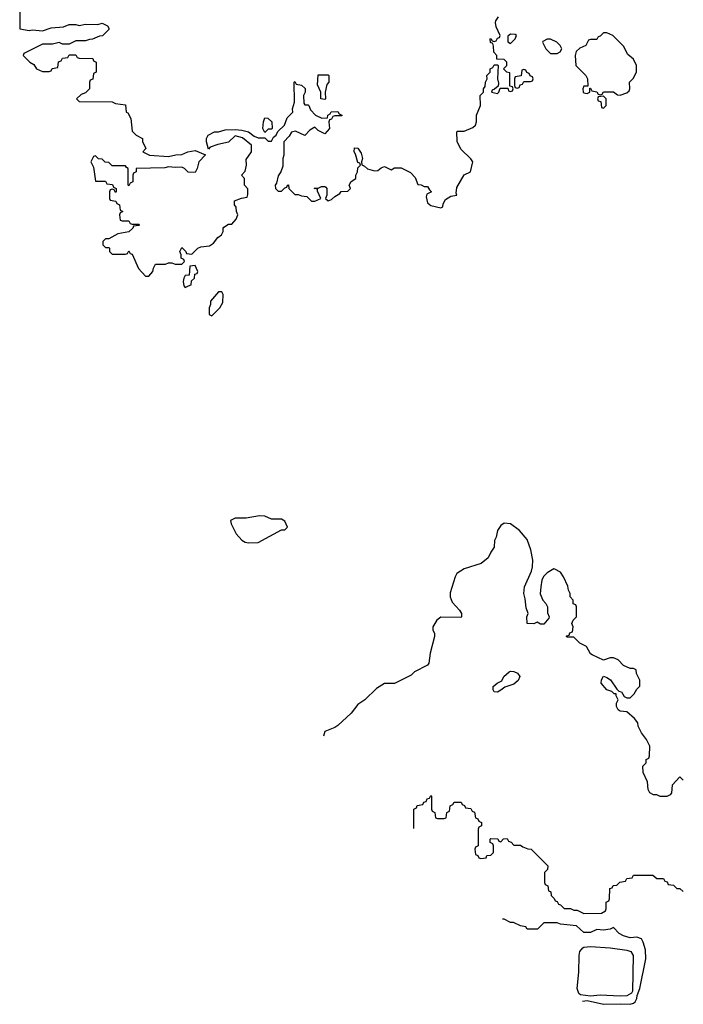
# Model space of a CAD drawing. Header units: inches. Extents: x 1980008 to 2252673, y 74414 to 260562.
# Tile 6 of 228: x 2080313 to 2084310, y 93796 to 99726. Entities that reach past the tile are written whole.
import ezdxf

# ---------------------------------------------------------------- set-up
doc = ezdxf.new("R2010")
doc.units = ezdxf.units.IN
doc.header["$MEASUREMENT"] = 0
doc.layers.add('C0089', color=7, linetype='Continuous')

msp = doc.modelspace()

# ---------------------------------------------------------------- linework, layer by layer
at = {"layer": 'C0089', "color": 5, "elevation": 40}
for points in [[(2080312.7, 99772.7), (2080314, 99670), (2080370, 99661), (2080390, 99664.7), (2080450, 99658), (2080503.1, 99676.9), (2080577.2, 99682.8), (2080610, 99698), (2080650, 99698), (2080670, 99691.3), (2080710, 99698.8), (2080783.1, 99696.9), (2080810, 99704.7), (2080842, 99690), (2080850, 99674), (2080850, 99666), (2080811.6, 99628.4), (2080792.7, 99627.3), (2080751.6, 99608.4), (2080732.7, 99607.3), (2080710, 99598), (2080650, 99598), (2080610, 99578), (2080570, 99578), (2080550, 99588), (2080510, 99578), (2080450, 99578), (2080338, 99522), (2080334, 99510), (2080374, 99470), (2080396.9, 99456.9), (2080414, 99430), (2080450, 99414), (2080490, 99414), (2080502, 99418), (2080507.3, 99432.7), (2080542, 99438), (2080547.3, 99472.7), (2080562, 99478), (2080570, 99494), (2080602, 99498), (2080610, 99514), (2080650, 99514), (2080658, 99498), (2080670, 99494), (2080752.7, 99492.7), (2080758, 99478), (2080774, 99470), (2080774, 99410), (2080758, 99402), (2080752.7, 99367.3), (2080738, 99362), (2080734, 99350), (2080734, 99310), (2080710, 99286), (2080683.6, 99276.4), (2080654, 99250), (2080670, 99234), (2080870, 99231.3), (2080890, 99222), (2080950, 99214), (2080954, 99170), (2080964.7, 99164.7), (2080982.8, 99130), (2080990, 99054), (2081014, 99030), (2081052, 99010), (2081052.7, 98992.7), (2081072, 98950), (2081054, 98930), (2081094, 98910), (2081210, 98901), (2081252.7, 98912.7), (2081290, 98914), (2081326, 98930), (2081370, 98938), (2081432, 98912), (2081392, 98870), (2081382, 98830), (2081370, 98806), (2081328.4, 98808.4), (2081306, 98830), (2081290, 98838), (2081250, 98835.3), (2081210, 98839), (2081186.4, 98833.6), (2081014, 98830), (2081014, 98810), (2080998, 98802), (2080994, 98790), (2080994, 98750), (2080978, 98742), (2080970, 98726), (2080966, 98730), (2080966, 98830), (2080955.3, 98835.3), (2080950, 98846), (2080870, 98846), (2080850, 98866), (2080827.3, 98867.3), (2080810, 98886), (2080787.3, 98887.3), (2080770, 98906), (2080758, 98902), (2080742, 98870), (2080756.9, 98836.9), (2080770, 98754), (2080830, 98754), (2080838, 98738), (2080872.7, 98732.7), (2080878, 98718), (2080894, 98710), (2080894, 98690), (2080890, 98686), (2080882, 98702), (2080870, 98706), (2080858, 98702), (2080854, 98690), (2080854, 98650), (2080858, 98638), (2080892.7, 98632.7), (2080898, 98618), (2080914, 98610), (2080918, 98578), (2080934, 98570), (2080918, 98562), (2080914, 98550), (2080918, 98518), (2080930, 98514), (2080970, 98514), (2080978, 98498), (2080990, 98494), (2081030, 98494), (2081034, 98490), (2081030, 98486), (2080998, 98482), (2080994, 98470), (2080970, 98448), (2080903.6, 98436.4), (2080850, 98406), (2080830, 98406), (2080814, 98390), (2080814, 98370), (2080830, 98354), (2080850, 98354), (2080854, 98350), (2080854, 98330), (2080870, 98314), (2080950, 98314), (2080962, 98318), (2080970, 98334), (2080978, 98318), (2080990, 98314), (2081028.1, 98228.1), (2081070, 98181), (2081090, 98182), (2081115.3, 98210), (2081118, 98230), (2081130, 98254), (2081190, 98254), (2081210, 98262), (2081230, 98262), (2081250, 98254), (2081290, 98254), (2081306, 98270), (2081302, 98282), (2081286, 98290), (2081286, 98310), (2081278, 98330), (2081290, 98354), (2081314, 98330), (2081318, 98318), (2081350, 98314), (2081386, 98350), (2081403.1, 98356.9), (2081456.4, 98363.6), (2081480.4, 98379.6), (2081505.6, 98414.4), (2081528, 98430), (2081538, 98450), (2081538, 98470), (2081543.1, 98476.9), (2081570, 98494), (2081590, 98494), (2081616.4, 98523.6), (2081626, 98550), (2081618, 98570), (2081616.4, 98596.4), (2081606, 98610), (2081606, 98634), (2081648.4, 98651.6), (2081682, 98658), (2081687.3, 98672.7), (2081687.3, 98707.3), (2081666, 98730), (2081666, 98770), (2081648, 98790), (2081670, 98814), (2081679, 98850), (2081676.4, 98883.6), (2081708.7, 98930), (2081708, 98970), (2081654, 99014), (2081610, 99026), (2081570.8, 98989.2), (2081505.4, 98974.6), (2081461, 98959), (2081450, 98946), (2081438, 98990), (2081438, 99010), (2081448.9, 99031.2), (2081486, 99050), (2081510, 99051.3), (2081550, 99062), (2081610, 99064.7), (2081650, 99061), (2081690, 99051), (2081724.7, 99024.7), (2081750, 99014), (2081790, 99014), (2081810, 98994), (2081830, 98994), (2081842, 99018), (2081858, 99030), (2081867.3, 99052.7), (2081908, 99090), (2081924.7, 99135.3), (2081958, 99170), (2081955.3, 99190), (2081968, 99230), (2081966, 99350), (2081970, 99354), (2081978, 99338), (2082010, 99332), (2082031.3, 99311.3), (2082032, 99290), (2082022, 99270), (2082023.6, 99223.6), (2082030, 99214), (2082050, 99214), (2082054, 99210), (2082063.6, 99183.6), (2082094, 99150), (2082132.7, 99132.7), (2082166, 99134), (2082168.4, 99151.6), (2082182, 99158), (2082188.4, 99171.6), (2082230, 99174), (2082238, 99158), (2082254, 99150), (2082254, 99146), (2082210, 99146), (2082198, 99142), (2082190, 99126), (2082178, 99122), (2082174, 99110), (2082178, 99070), (2082150, 99038), (2082110, 99058), (2082090, 99078), (2082059.6, 99060.4), (2082030, 99028), (2081974.6, 99054.6), (2081950, 99048), (2081936, 99024), (2081904.7, 98990), (2081904.7, 98910), (2081898, 98890), (2081896.9, 98843.1), (2081884.7, 98810), (2081870, 98786), (2081858.8, 98741.2), (2081852, 98730), (2081854, 98710), (2081870, 98694), (2081890, 98694), (2081910, 98714), (2081922, 98718), (2081926, 98730), (2081932, 98732), (2081934, 98710), (2081970, 98674), (2081990, 98674), (2082010, 98664.7), (2082042, 98662), (2082070, 98632), (2082090, 98632), (2082126, 98650), (2082106, 98694), (2082106, 98706), (2082086, 98710), (2082090, 98712), (2082110, 98712), (2082130, 98722), (2082150, 98722), (2082156.9, 98716.9), (2082162, 98710), (2082162, 98670), (2082154, 98650), (2082170, 98634), (2082190, 98642), (2082210, 98662), (2082240.4, 98679.6), (2082249.1, 98690.9), (2082290, 98694), (2082306, 98710), (2082298, 98730), (2082308.7, 98751.3), (2082338, 98770), (2082338, 98790), (2082348, 98810), (2082350, 98834), (2082366, 98850), (2082362, 98862), (2082350, 98866), (2082336.4, 98916.4), (2082328, 98930), (2082330, 98954), (2082350, 98952), (2082370, 98922), (2082378, 98890), (2082372, 98870), (2082372.7, 98852.7), (2082390, 98844.7), (2082407.9, 98827.9), (2082450, 98814.8), (2082470, 98818), (2082490, 98834), (2082510, 98842), (2082550, 98822), (2082570, 98834), (2082610, 98834), (2082666, 98806), (2082695.3, 98775.3), (2082710, 98734), (2082730, 98732), (2082750, 98722), (2082770, 98722), (2082781, 98701), (2082794, 98690), (2082764.7, 98675.3), (2082761, 98659), (2082770, 98622), (2082790, 98606), (2082850, 98592), (2082862, 98598), (2082863.1, 98616.9), (2082877.2, 98642.8), (2082910, 98664), (2082946, 98670), (2082942, 98682), (2082945.6, 98714.4), (2082990, 98792), (2083028, 98810), (2083042, 98870), (2083030, 98888), (2082970, 98946), (2082947.3, 98992.7), (2082946, 99050), (2082950, 99054), (2082990, 99054), (2083043.1, 99076.9), (2083058, 99090), (2083064, 99110), (2083064, 99150), (2083088.7, 99210), (2083086, 99270), (2083106, 99290), (2083106, 99310), (2083116.4, 99323.6), (2083118, 99350), (2083128, 99370), (2083126, 99390), (2083146, 99410), (2083146, 99430), (2083162, 99438), (2083170, 99454), (2083190, 99454), (2083194, 99450), (2083191, 99370), (2083196.9, 99343.1), (2083194, 99326), (2083172.7, 99307.3), (2083158, 99302), (2083154, 99290), (2083190, 99282), (2083198, 99290), (2083206, 99314), (2083254, 99314), (2083258, 99298), (2083270, 99294), (2083282, 99298), (2083286, 99310), (2083282, 99322), (2083266, 99326), (2083266, 99406), (2083246, 99410), (2083226, 99430), (2083246, 99450), (2083246, 99470), (2083230, 99486), (2083187.3, 99487.3), (2083186, 99510), (2083168, 99530), (2083167.3, 99567.3), (2083162, 99582), (2083148.4, 99588.4), (2083146, 99610), (2083150, 99612), (2083158, 99598), (2083170, 99594), (2083182, 99598), (2083190, 99614), (2083202, 99618), (2083206, 99630), (2083183.1, 99683.1), (2083178, 99710), (2083180.4, 99719.6), (2083196.4, 99743.6)], [(2084310, 95146), (2084290, 95166), (2084243.6, 95116.4), (2084238, 95070), (2084230, 95058), (2084210, 95048), (2084170, 95048), (2084150, 95058), (2084130, 95058), (2084108, 95070), (2084098, 95090), (2084094.6, 95134.6), (2084067.3, 95192.7), (2084066, 95230), (2084086, 95250), (2084086, 95270), (2084102, 95278), (2084107.3, 95292.7), (2084108, 95350), (2084088, 95390), (2084058, 95430), (2084038, 95470), (2084035.3, 95490), (2084016.5, 95516.5), (2083970, 95558), (2083930, 95562), (2083918, 95570), (2083908, 95590), (2083908, 95610), (2083918, 95630), (2083906, 95654), (2083906, 95666), (2083894, 95666), (2083879, 95679), (2083849.1, 95689.1), (2083815.3, 95730), (2083818, 95750), (2083829, 95771), (2083850, 95764.7), (2083871.3, 95750), (2083910, 95694), (2083922, 95682), (2083936.9, 95676.9), (2083954, 95650), (2083970, 95642), (2083990, 95642), (2084014.6, 95665.4), (2084030, 95694), (2084047.3, 95712.7), (2084047.3, 95747.3), (2084028.4, 95788.4), (2084026, 95810), (2084010, 95818), (2083990, 95818), (2083950, 95835.3), (2083918, 95870), (2083890, 95882), (2083870, 95882), (2083830, 95868), (2083760.4, 95900.4), (2083750, 95906), (2083726, 95950), (2083686, 95970), (2083650, 96006), (2083610, 96006), (2083606, 96010), (2083606, 96014), (2083622, 96018), (2083627.3, 96032.7), (2083642, 96038), (2083646, 96070), (2083638, 96090), (2083646, 96110), (2083666, 96130), (2083666, 96190), (2083662, 96202), (2083647.3, 96207.3), (2083646, 96230), (2083628, 96250), (2083628, 96270), (2083618, 96290), (2083614, 96314), (2083588, 96370), (2083570, 96398), (2083536.4, 96416.4), (2083530, 96418), (2083490, 96395.3), (2083467.5, 96372.5), (2083458, 96350), (2083451, 96310), (2083447.3, 96267.3), (2083464.7, 96230), (2083482, 96210), (2083492, 96190), (2083492.7, 96152.7), (2083502, 96130), (2083499.6, 96120.4), (2083470, 96086), (2083450, 96086), (2083430, 96098), (2083410, 96088), (2083368.7, 96088.7), (2083368.4, 96128.4), (2083375.3, 96150), (2083363.1, 96183.1), (2083358, 96238), (2083349, 96270), (2083353.2, 96310), (2083395.5, 96404.5), (2083401.2, 96430), (2083404, 96470), (2083391.9, 96531.9), (2083370, 96595.3), (2083324, 96650), (2083270, 96689), (2083230, 96692.7), (2083210, 96679), (2083191.3, 96650), (2083182, 96610), (2083172, 96590), (2083171.6, 96548.4), (2083150, 96518), (2083134.4, 96485.6), (2083092, 96450), (2082990, 96419.3), (2082946, 96390), (2082936, 96370), (2082906.4, 96273.6), (2082906, 96250), (2082918, 96218), (2082962, 96170), (2082974, 96150), (2082974, 96130), (2082970, 96126), (2082850, 96128), (2082824.7, 96110), (2082802, 96070), (2082802, 96050), (2082812, 96030), (2082811.6, 96011.6), (2082784.7, 95910), (2082778, 95850), (2082770, 95838), (2082690, 95798), (2082670, 95778), (2082570, 95728), (2082510, 95728), (2082461.4, 95698.6), (2082391.3, 95630), (2082350, 95602), (2082310, 95548.7), (2082230, 95475.3), (2082210, 95462), (2082150, 95438), (2082143.3, 95411.3)], [(2082686, 94855.2), (2082686, 94970), (2082702, 94978), (2082707.3, 94992.7), (2082742, 94998), (2082747.3, 95012.7), (2082762, 95018), (2082767.3, 95032.7), (2082782, 95038), (2082790, 95054), (2082794, 95050), (2082794, 94970), (2082798, 94958), (2082814, 94950), (2082818, 94918), (2082830, 94914), (2082870, 94914), (2082882, 94918), (2082886, 94950), (2082902, 94958), (2082906, 94990), (2082922, 94998), (2082930, 95014), (2082972.7, 95012.7), (2082978, 94998), (2082992.7, 94992.7), (2082998, 94978), (2083030, 94974), (2083038, 94958), (2083052.7, 94952.7), (2083058, 94918), (2083072.7, 94912.7), (2083078, 94898), (2083094, 94890), (2083094, 94870), (2083078, 94862), (2083074, 94850), (2083074, 94750), (2083058, 94742), (2083054, 94730), (2083058, 94698), (2083072.7, 94692.7), (2083078, 94678), (2083090, 94674), (2083122, 94678), (2083127.3, 94692.7), (2083150, 94694), (2083166, 94710), (2083166, 94750), (2083162, 94762), (2083146, 94770), (2083146, 94790), (2083150, 94794), (2083192, 94792), (2083198, 94778), (2083210, 94774), (2083227.3, 94792.7), (2083250, 94794), (2083258, 94778), (2083272.7, 94772.7), (2083290, 94754), (2083330, 94754), (2083343.6, 94743.6), (2083372.7, 94732.7), (2083394, 94730), (2083494, 94630), (2083492.7, 94607.3), (2083474, 94590), (2083474, 94530), (2083478, 94518), (2083494, 94510), (2083498, 94478), (2083512.7, 94472.7), (2083514, 94450), (2083532.7, 94432.7), (2083538, 94418), (2083550, 94414), (2083558, 94398), (2083570, 94394), (2083592.7, 94372.7), (2083630, 94372), (2083650, 94362), (2083670, 94362), (2083710, 94342), (2083816.4, 94343.6), (2083842, 94358), (2083846, 94370), (2083846, 94410), (2083862, 94418), (2083866, 94430), (2083867.3, 94492.7), (2083882, 94498), (2083888.4, 94511.6), (2083910, 94514), (2083928.4, 94531.6), (2083962, 94538), (2083970, 94554), (2084002, 94558), (2084010, 94574), (2084127.3, 94572.7), (2084150, 94554), (2084190, 94554), (2084198, 94538), (2084212.7, 94532.7), (2084218, 94518), (2084250, 94514), (2084270, 94494), (2084290, 94494), (2084310, 94474)], [(2083230, 94308), (2083220.5, 94307.6)], [(2083702.7, 93813.6), (2083730, 93818.8), (2083830, 93796.4), (2083930, 93799.3), (2083990, 93795.5), (2084010, 93803), (2084019.3, 93810), (2084029.3, 93830), (2084032, 93848), (2084049, 93890), (2084085.2, 94070), (2084083.2, 94123.2), (2084069.1, 94169.1), (2084058, 94190), (2084030, 94199), (2083990, 94195.3), (2083950, 94208.7), (2083922.7, 94222.7), (2083890, 94258), (2083870, 94248), (2083830, 94242), (2083790, 94246), (2083750, 94228), (2083710, 94228), (2083667.3, 94267.3), (2083570, 94278), (2083550, 94286), (2083470, 94286), (2083431.6, 94248.4), (2083370, 94248), (2083362, 94262), (2083328.4, 94268.4), (2083287.3, 94287.3), (2083270, 94288), (2083230, 94308)]]:
    msp.add_lwpolyline(points, dxfattribs=at)
for points in [[(2083270, 99638), (2083252.7, 99627.3), (2083252.7, 99592.7), (2083270, 99582), (2083298, 99610), (2083306, 99630), (2083296.4, 99636.4)], [(2083850, 99646), (2083830, 99646), (2083810, 99626), (2083798, 99622), (2083790, 99606), (2083750, 99606), (2083738, 99602), (2083722, 99570), (2083686.4, 99553.6), (2083665.4, 99534.6), (2083658, 99510), (2083662, 99450), (2083722, 99390), (2083732, 99370), (2083734, 99326), (2083710, 99326), (2083704.7, 99310), (2083706, 99290), (2083710, 99286), (2083730, 99282), (2083746, 99290), (2083746, 99314), (2083750, 99314), (2083758, 99298), (2083790, 99292), (2083798, 99278), (2083810, 99274), (2083822, 99278), (2083830, 99292), (2083890, 99292), (2083912.7, 99272.7), (2083930, 99272), (2083970, 99284.7), (2083983.1, 99296.9), (2083988.7, 99310), (2083986, 99350), (2084008.4, 99371.6), (2084028, 99410), (2084028.7, 99450), (2084010, 99488), (2083976.5, 99516.5), (2083950, 99566), (2083886, 99630)], [(2083510, 99608.7), (2083490, 99608), (2083464.7, 99595.3), (2083462, 99590), (2083482, 99550), (2083510, 99522), (2083550, 99522), (2083568.4, 99531.6), (2083578, 99550), (2083568, 99570), (2083548, 99590)], [(2083350, 99426), (2083338, 99422), (2083332.7, 99387.3), (2083298, 99382), (2083294, 99370), (2083294, 99330), (2083298, 99318), (2083310, 99314), (2083322, 99318), (2083327.3, 99332.7), (2083342, 99338), (2083350, 99354), (2083390, 99354), (2083402, 99358), (2083406, 99370), (2083402, 99382), (2083387.3, 99387.3), (2083382, 99402), (2083367.3, 99407.3), (2083362, 99422)], [(2082150, 99246), (2082126, 99250), (2082126, 99290), (2082107.3, 99332.7), (2082110, 99394), (2082170, 99394), (2082174, 99390), (2082174, 99350), (2082163.6, 99336.4), (2082152, 99290), (2082154, 99250)], [(2083830, 99266), (2083798, 99262), (2083794, 99250), (2083798, 99238), (2083812.7, 99232.7), (2083818, 99198), (2083830, 99194), (2083846, 99210), (2083846, 99250)], [(2081790, 99046), (2081778, 99070), (2081782, 99110), (2081790, 99134), (2081807.3, 99132.7), (2081832, 99110), (2081834, 99070), (2081830, 99066), (2081810, 99066)], [(2081370, 98246), (2081338, 98242), (2081332.7, 98187.3), (2081310, 98186), (2081302, 98170), (2081298, 98150), (2081302, 98122), (2081310, 98112), (2081330, 98122), (2081346, 98130), (2081347.3, 98152.7), (2081366, 98170), (2081367.3, 98192.7), (2081382, 98198), (2081386, 98210)], [(2081530, 98086), (2081510, 98086), (2081462, 98030), (2081462, 98010), (2081454, 97990), (2081454, 97950), (2081470, 97942), (2081518, 97990), (2081536.4, 98023.6), (2081538, 98070)], [(2081757.2, 96737.2), (2081675.9, 96724.1), (2081610, 96722.7), (2081582, 96710), (2081586, 96690), (2081617.1, 96630), (2081650, 96590.7), (2081670, 96578.8), (2081690, 96574.8), (2081750, 96578), (2081890, 96654), (2081910, 96654), (2081926, 96670), (2081910, 96706), (2081890, 96718), (2081830, 96718), (2081790, 96735.3)], [(2083190, 95675.3), (2083170, 95678), (2083164, 95690), (2083165.2, 95710), (2083189.5, 95730.5), (2083216.5, 95743.5), (2083229.6, 95770.4), (2083261.5, 95798.5), (2083270, 95802.8), (2083290, 95801), (2083310.7, 95790.7), (2083324.7, 95770), (2083314.4, 95745.6), (2083290, 95724), (2083235.3, 95704.7), (2083210, 95688)], [(2083930, 93844.5), (2083810, 93851.4), (2083750, 93844), (2083690, 93852), (2083680.4, 93860.4), (2083669.7, 93890), (2083679.7, 93990), (2083683, 94090), (2083687.2, 94112.8), (2083704.2, 94135.8), (2083710, 94140.5), (2083750, 94143), (2083870, 94135.5), (2083970, 94122.4), (2083994.4, 94114.4), (2084008.5, 94090), (2084004.9, 93875.1), (2083997.6, 93862.4), (2083970, 93847)]]:
    msp.add_lwpolyline(points, close=True, dxfattribs=at)

doc.saveas('drawing.dxf')
